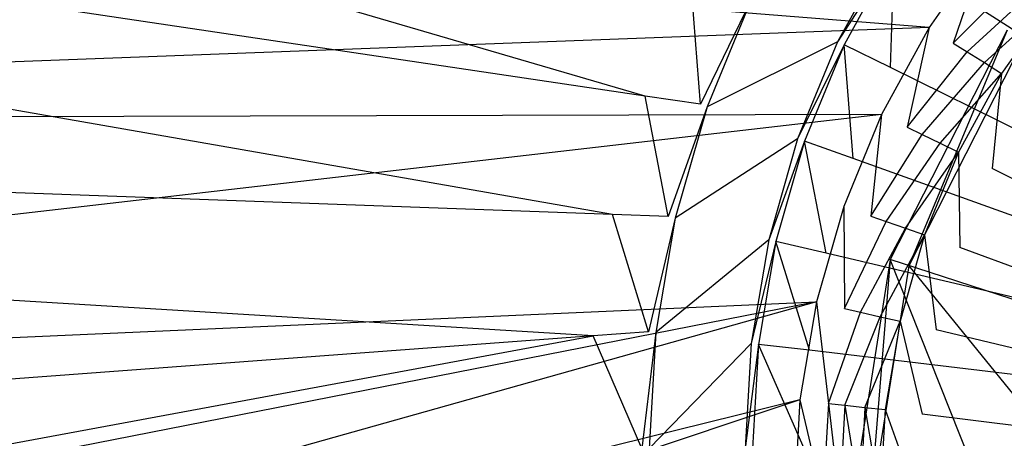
# Model space of a CAD drawing. Extents: x 0 to 0.54, y -0.45 to 0.
# Tile 11 of 38: x 0.21 to 0.246, y -0.197 to -0.181. Entities that reach past the tile are written whole.
import ezdxf

# ---------------------------------------------------------------- set-up
doc = ezdxf.new("R2010")
doc.units = 0
doc.layers.add('L1_ABLAUF60_ONOVO_1___REPLACEMT', color=7, linetype='CONTINUOUS')
doc.layers.add('L3_WT_416055_0___REPLACEMTFOREM', color=7, linetype='CONTINUOUS')

msp = doc.modelspace()

# ---------------------------------------------------------------- linework, layer by layer
at = {"layer": 'L1_ABLAUF60_ONOVO_1___REPLACEMT', "color": 8}
for points, invisible_edges in [([(0.245729, -0.181729, 0.056066), (0.246366, -0.191684, 0.052259), (0.241468, -0.190092, 0.056066), (0.245729, -0.181729, 0.056066)], 13), ([(0.242146, -0.190313, 0.056747), (0.245729, -0.181729, 0.056747), (0.241468, -0.190092, 0.056747), (0.242146, -0.190313, 0.056747)], 13), ([(0.241468, -0.190092, 0.056747), (0.245729, -0.181729, 0.056066), (0.241468, -0.190092, 0.056066), (0.241468, -0.190092, 0.056747)], 13), ([(0.245729, -0.181729, 0.056066), (0.241468, -0.190092, 0.056747), (0.245729, -0.181729, 0.056747), (0.245729, -0.181729, 0.056066)], 14), ([(0.245729, -0.181729, 0.056747), (0.242146, -0.190313, 0.056747), (0.246306, -0.182148, 0.056747), (0.245729, -0.181729, 0.056747)], 14), ([(0.25049, -0.193024, 0.054972), (0.246306, -0.182148, 0.056747), (0.242146, -0.190313, 0.056747), (0.25049, -0.193024, 0.054972)], 13), ([(0.241468, -0.190092, 0.056066), (0.245149, -0.199363, 0.052259), (0.24, -0.199363, 0.056066), (0.241468, -0.190092, 0.056066)], 13), ([(0.240712, -0.199363, 0.056747), (0.241468, -0.190092, 0.056747), (0.24, -0.199363, 0.056747), (0.240712, -0.199363, 0.056747)], 13), ([(0.24, -0.199363, 0.056747), (0.241468, -0.190092, 0.056066), (0.24, -0.199363, 0.056066), (0.24, -0.199363, 0.056747)], 13), ([(0.241468, -0.190092, 0.056066), (0.24, -0.199363, 0.056747), (0.241468, -0.190092, 0.056747), (0.241468, -0.190092, 0.056066)], 14), ([(0.241468, -0.190092, 0.056747), (0.240712, -0.199363, 0.056747), (0.242146, -0.190313, 0.056747), (0.241468, -0.190092, 0.056747)], 14), ([(0.249486, -0.199363, 0.054972), (0.242146, -0.190313, 0.056747), (0.240712, -0.199363, 0.056747), (0.249486, -0.199363, 0.054972)], 13), ([(0.245149, -0.199363, 0.052259), (0.241468, -0.190092, 0.056066), (0.246366, -0.191684, 0.052259), (0.245149, -0.199363, 0.052259)], 14), ([(0.242146, -0.190313, 0.056747), (0.249486, -0.199363, 0.054972), (0.25049, -0.193024, 0.054972), (0.242146, -0.190313, 0.056747)], 14), ([(0.246366, -0.191684, 0.052259), (0.245841, -0.199363, 0.051747), (0.245149, -0.199363, 0.052259), (0.246366, -0.191684, 0.052259)], 13)]:
    msp.add_3dface(points, dxfattribs=dict(at, invisible_edges=invisible_edges))
at = {"layer": 'L3_WT_416055_0___REPLACEMTFOREM', "color": 8}
for points, invisible_edges in [([(0.064551, -0.135043, 0.031738), (0.232527, -0.184131, 0.03184), (0.055978, -0.15786, 0.031738), (0.064551, -0.135043, 0.031738)], 13), ([(0.232527, -0.184131, 0.03184), (0.064551, -0.135043, 0.031738), (0.234192, -0.179975, 0.031836), (0.232527, -0.184131, 0.03184)], 14), ([(0.055978, -0.15786, 0.031738), (0.231333, -0.188448, 0.031845), (0.050408, -0.181855, 0.031738), (0.055978, -0.15786, 0.031738)], 13), ([(0.231333, -0.188448, 0.031845), (0.055978, -0.15786, 0.031738), (0.232527, -0.184131, 0.03184), (0.231333, -0.188448, 0.031845)], 14), ([(0.27004, -0.197154, 0.000039), (0.245269, -0.177026, 0.000016), (0.247643, -0.174352, 0.000013), (0.27004, -0.197154, 0.000039)], 14), ([(0.242882, -0.181626, 0.056747), (0.15813, -0.174894, 0.063885), (0.151637, -0.185055, 0.063885), (0.242882, -0.181626, 0.056747)], 14), ([(0.24496, -0.178669, 0.056747), (0.15813, -0.174894, 0.063885), (0.242882, -0.181626, 0.056747), (0.24496, -0.178669, 0.056747)], 14), ([(0.27004, -0.197154, 0.000039), (0.243207, -0.179952, 0.000019), (0.245269, -0.177026, 0.000016), (0.27004, -0.197154, 0.000039)], 14), ([(0.236397, -0.180612, 0.029742), (0.241389, -0.178796, 0.002116), (0.239547, -0.182149, 0.00212), (0.236397, -0.180612, 0.029742)], 13), ([(0.241614, -0.178939, 0.000018), (0.239547, -0.182149, 0.00212), (0.241389, -0.178796, 0.002116), (0.241614, -0.178939, 0.000018)], 14), ([(0.243767, -0.182196, 0.056747), (0.24496, -0.178669, 0.056747), (0.242882, -0.181626, 0.056747), (0.243767, -0.182196, 0.056747)], 13), ([(0.24496, -0.178669, 0.056747), (0.243767, -0.182196, 0.056747), (0.245778, -0.179335, 0.056747), (0.24496, -0.178669, 0.056747)], 14), ([(0.239547, -0.182149, 0.00212), (0.241614, -0.178939, 0.000018), (0.239786, -0.182266, 0.000022), (0.239547, -0.182149, 0.00212)], 13), ([(0.241614, -0.178939, 0.000018), (0.241482, -0.183093, 0.000023), (0.239786, -0.182266, 0.000022), (0.241614, -0.178939, 0.000018)], 13), ([(0.241482, -0.183093, 0.000023), (0.241614, -0.178939, 0.000018), (0.243207, -0.179952, 0.000019), (0.241482, -0.183093, 0.000023)], 14), ([(0.243767, -0.182196, 0.056747), (0.246247, -0.179711, 0.055305), (0.245778, -0.179335, 0.056747), (0.243767, -0.182196, 0.056747)], 14), ([(0.234192, -0.179975, 0.031836), (0.234538, -0.18443, 0.031842), (0.232527, -0.184131, 0.03184), (0.234192, -0.179975, 0.031836)], 13), ([(0.234538, -0.18443, 0.031842), (0.234192, -0.179975, 0.031836), (0.236158, -0.180496, 0.031837), (0.234538, -0.18443, 0.031842)], 14), ([(0.27004, -0.197154, 0.000039), (0.241482, -0.183093, 0.000023), (0.243207, -0.179952, 0.000019), (0.27004, -0.197154, 0.000039)], 14), ([(0.246247, -0.179711, 0.055305), (0.243767, -0.182196, 0.056747), (0.244275, -0.182516, 0.055305), (0.246247, -0.179711, 0.055305)], 13), ([(0.244275, -0.182516, 0.055305), (0.246826, -0.180174, 0.053526), (0.246247, -0.179711, 0.055305), (0.244275, -0.182516, 0.055305)], 14), ([(0.246826, -0.180174, 0.053526), (0.244275, -0.182516, 0.055305), (0.244902, -0.182911, 0.053526), (0.246826, -0.180174, 0.053526)], 13), ([(0.244902, -0.182911, 0.053526), (0.247404, -0.180637, 0.051747), (0.246826, -0.180174, 0.053526), (0.244902, -0.182911, 0.053526)], 14), ([(0.236397, -0.180612, 0.029742), (0.234538, -0.18443, 0.031842), (0.236158, -0.180496, 0.031837), (0.236397, -0.180612, 0.029742)], 14), ([(0.234538, -0.18443, 0.031842), (0.236397, -0.180612, 0.029742), (0.234788, -0.184519, 0.029746), (0.234538, -0.18443, 0.031842)], 13), ([(0.239547, -0.182149, 0.00212), (0.234788, -0.184519, 0.029746), (0.236397, -0.180612, 0.029742), (0.239547, -0.182149, 0.00212)], 14), ([(0.247404, -0.180637, 0.051747), (0.244902, -0.182911, 0.053526), (0.245529, -0.183306, 0.051747), (0.247404, -0.180637, 0.051747)], 13), ([(0.246677, -0.184044, 0.051747), (0.247404, -0.180637, 0.051747), (0.245529, -0.183306, 0.051747), (0.246677, -0.184044, 0.051747)], 13), ([(0.242882, -0.181626, 0.056747), (0.151637, -0.185055, 0.063885), (0.241144, -0.1848, 0.056747), (0.242882, -0.181626, 0.056747)], 14), ([(0.242087, -0.185266, 0.056747), (0.242882, -0.181626, 0.056747), (0.241144, -0.1848, 0.056747), (0.242087, -0.185266, 0.056747)], 13), ([(0.242882, -0.181626, 0.056747), (0.242087, -0.185266, 0.056747), (0.243767, -0.182196, 0.056747), (0.242882, -0.181626, 0.056747)], 14), ([(0.050408, -0.181855, 0.031738), (0.230625, -0.192872, 0.03185), (0.04758, -0.206463, 0.031738), (0.050408, -0.181855, 0.031738)], 13), ([(0.230625, -0.192872, 0.03185), (0.050408, -0.181855, 0.031738), (0.231333, -0.188448, 0.031845), (0.230625, -0.192872, 0.03185)], 14), ([(0.234788, -0.184519, 0.029746), (0.239547, -0.182149, 0.00212), (0.238089, -0.18569, 0.002124), (0.234788, -0.184519, 0.029746)], 13), ([(0.239786, -0.182266, 0.000022), (0.238089, -0.18569, 0.002124), (0.239547, -0.182149, 0.00212), (0.239786, -0.182266, 0.000022)], 14), ([(0.238089, -0.18569, 0.002124), (0.239786, -0.182266, 0.000022), (0.23834, -0.185779, 0.000026), (0.238089, -0.18569, 0.002124)], 13), ([(0.239786, -0.182266, 0.000022), (0.240116, -0.186409, 0.000027), (0.23834, -0.185779, 0.000026), (0.239786, -0.182266, 0.000022)], 13), ([(0.240116, -0.186409, 0.000027), (0.239786, -0.182266, 0.000022), (0.241482, -0.183093, 0.000023), (0.240116, -0.186409, 0.000027)], 14), ([(0.242087, -0.185266, 0.056747), (0.244275, -0.182516, 0.055305), (0.243767, -0.182196, 0.056747), (0.242087, -0.185266, 0.056747)], 14), ([(0.244275, -0.182516, 0.055305), (0.242087, -0.185266, 0.056747), (0.242627, -0.185527, 0.055305), (0.244275, -0.182516, 0.055305)], 13), ([(0.242627, -0.185527, 0.055305), (0.244902, -0.182911, 0.053526), (0.244275, -0.182516, 0.055305), (0.242627, -0.185527, 0.055305)], 14), ([(0.27004, -0.197154, 0.000039), (0.240116, -0.186409, 0.000027), (0.241482, -0.183093, 0.000023), (0.27004, -0.197154, 0.000039)], 14), ([(0.244902, -0.182911, 0.053526), (0.242627, -0.185527, 0.055305), (0.243294, -0.185848, 0.053526), (0.244902, -0.182911, 0.053526)], 13), ([(0.243294, -0.185848, 0.053526), (0.245529, -0.183306, 0.051747), (0.244902, -0.182911, 0.053526), (0.243294, -0.185848, 0.053526)], 14), ([(0.245529, -0.183306, 0.051747), (0.243294, -0.185848, 0.053526), (0.243961, -0.18617, 0.051747), (0.245529, -0.183306, 0.051747)], 13), ([(0.245183, -0.186774, 0.051747), (0.245529, -0.183306, 0.051747), (0.243961, -0.18617, 0.051747), (0.245183, -0.186774, 0.051747)], 13), ([(0.245529, -0.183306, 0.051747), (0.245183, -0.186774, 0.051747), (0.246677, -0.184044, 0.051747), (0.245529, -0.183306, 0.051747)], 14), ([(0.232527, -0.184131, 0.03184), (0.233364, -0.188522, 0.031846), (0.231333, -0.188448, 0.031845), (0.232527, -0.184131, 0.03184)], 13), ([(0.233364, -0.188522, 0.031846), (0.232527, -0.184131, 0.03184), (0.234538, -0.18443, 0.031842), (0.233364, -0.188522, 0.031846)], 14), ([(0.27, -0.199116, 0.051747), (0.246677, -0.184044, 0.051747), (0.245183, -0.186774, 0.051747), (0.27, -0.199116, 0.051747)], 14), ([(0.234788, -0.184519, 0.029746), (0.233364, -0.188522, 0.031846), (0.234538, -0.18443, 0.031842), (0.234788, -0.184519, 0.029746)], 14), ([(0.233364, -0.188522, 0.031846), (0.234788, -0.184519, 0.029746), (0.233623, -0.188582, 0.029751), (0.233364, -0.188522, 0.031846)], 13), ([(0.238089, -0.18569, 0.002124), (0.233623, -0.188582, 0.029751), (0.234788, -0.184519, 0.029746), (0.238089, -0.18569, 0.002124)], 14), ([(0.241144, -0.1848, 0.056747), (0.146422, -0.195716, 0.063885), (0.23977, -0.18815, 0.056747), (0.241144, -0.1848, 0.056747)], 14), ([(0.241144, -0.1848, 0.056747), (0.151637, -0.185055, 0.063885), (0.146422, -0.195716, 0.063885), (0.241144, -0.1848, 0.056747)], 14), ([(0.240757, -0.188507, 0.056747), (0.241144, -0.1848, 0.056747), (0.23977, -0.18815, 0.056747), (0.240757, -0.188507, 0.056747)], 13), ([(0.241144, -0.1848, 0.056747), (0.240757, -0.188507, 0.056747), (0.242087, -0.185266, 0.056747), (0.241144, -0.1848, 0.056747)], 14), ([(0.240757, -0.188507, 0.056747), (0.242627, -0.185527, 0.055305), (0.242087, -0.185266, 0.056747), (0.240757, -0.188507, 0.056747)], 14), ([(0.233623, -0.188582, 0.029751), (0.238089, -0.18569, 0.002124), (0.237033, -0.189373, 0.002128), (0.233623, -0.188582, 0.029751)], 13), ([(0.23834, -0.185779, 0.000026), (0.237033, -0.189373, 0.002128), (0.238089, -0.18569, 0.002124), (0.23834, -0.185779, 0.000026)], 14), ([(0.242627, -0.185527, 0.055305), (0.240757, -0.188507, 0.056747), (0.241324, -0.188705, 0.055305), (0.242627, -0.185527, 0.055305)], 13), ([(0.241324, -0.188705, 0.055305), (0.243294, -0.185848, 0.053526), (0.242627, -0.185527, 0.055305), (0.241324, -0.188705, 0.055305)], 14), ([(0.237033, -0.189373, 0.002128), (0.23834, -0.185779, 0.000026), (0.237292, -0.189433, 0.00003), (0.237033, -0.189373, 0.002128)], 13), ([(0.23834, -0.185779, 0.000026), (0.239127, -0.189859, 0.000031), (0.237292, -0.189433, 0.00003), (0.23834, -0.185779, 0.000026)], 13), ([(0.239127, -0.189859, 0.000031), (0.23834, -0.185779, 0.000026), (0.240116, -0.186409, 0.000027), (0.239127, -0.189859, 0.000031)], 14), ([(0.243294, -0.185848, 0.053526), (0.241324, -0.188705, 0.055305), (0.242022, -0.188949, 0.053526), (0.243294, -0.185848, 0.053526)], 13), ([(0.242022, -0.188949, 0.053526), (0.243961, -0.18617, 0.051747), (0.243294, -0.185848, 0.053526), (0.242022, -0.188949, 0.053526)], 14), ([(0.27004, -0.197154, 0.000039), (0.239127, -0.189859, 0.000031), (0.240116, -0.186409, 0.000027), (0.27004, -0.197154, 0.000039)], 14), ([(0.243961, -0.18617, 0.051747), (0.242022, -0.188949, 0.053526), (0.242721, -0.189193, 0.051747), (0.243961, -0.18617, 0.051747)], 13), ([(0.244001, -0.189655, 0.051747), (0.243961, -0.18617, 0.051747), (0.242721, -0.189193, 0.051747), (0.244001, -0.189655, 0.051747)], 13), ([(0.243961, -0.18617, 0.051747), (0.244001, -0.189655, 0.051747), (0.245183, -0.186774, 0.051747), (0.243961, -0.18617, 0.051747)], 14), ([(0.27, -0.199116, 0.051747), (0.245183, -0.186774, 0.051747), (0.244001, -0.189655, 0.051747), (0.27, -0.199116, 0.051747)], 14), ([(0.146422, -0.195716, 0.063885), (0.238776, -0.191635, 0.056747), (0.23977, -0.18815, 0.056747), (0.146422, -0.195716, 0.063885)], 14), ([(0.239795, -0.191877, 0.056747), (0.23977, -0.18815, 0.056747), (0.238776, -0.191635, 0.056747), (0.239795, -0.191877, 0.056747)], 13), ([(0.23977, -0.18815, 0.056747), (0.239795, -0.191877, 0.056747), (0.240757, -0.188507, 0.056747), (0.23977, -0.18815, 0.056747)], 14), ([(0.231333, -0.188448, 0.031845), (0.232651, -0.192722, 0.031851), (0.230625, -0.192872, 0.03185), (0.231333, -0.188448, 0.031845)], 13), ([(0.232651, -0.192722, 0.031851), (0.231333, -0.188448, 0.031845), (0.233364, -0.188522, 0.031846), (0.232651, -0.192722, 0.031851)], 14), ([(0.233623, -0.188582, 0.029751), (0.232651, -0.192722, 0.031851), (0.233364, -0.188522, 0.031846), (0.233623, -0.188582, 0.029751)], 14), ([(0.232651, -0.192722, 0.031851), (0.233623, -0.188582, 0.029751), (0.232915, -0.192752, 0.029756), (0.232651, -0.192722, 0.031851)], 13), ([(0.237033, -0.189373, 0.002128), (0.232915, -0.192752, 0.029756), (0.233623, -0.188582, 0.029751), (0.237033, -0.189373, 0.002128)], 14), ([(0.239795, -0.191877, 0.056747), (0.241324, -0.188705, 0.055305), (0.240757, -0.188507, 0.056747), (0.239795, -0.191877, 0.056747)], 14), ([(0.241324, -0.188705, 0.055305), (0.239795, -0.191877, 0.056747), (0.24038, -0.19201, 0.055305), (0.241324, -0.188705, 0.055305)], 13), ([(0.24038, -0.19201, 0.055305), (0.242022, -0.188949, 0.053526), (0.241324, -0.188705, 0.055305), (0.24038, -0.19201, 0.055305)], 14), ([(0.242022, -0.188949, 0.053526), (0.24038, -0.19201, 0.055305), (0.241102, -0.192174, 0.053526), (0.242022, -0.188949, 0.053526)], 13), ([(0.241102, -0.192174, 0.053526), (0.242721, -0.189193, 0.051747), (0.242022, -0.188949, 0.053526), (0.241102, -0.192174, 0.053526)], 14), ([(0.242721, -0.189193, 0.051747), (0.241102, -0.192174, 0.053526), (0.241824, -0.192337, 0.051747), (0.242721, -0.189193, 0.051747)], 13), ([(0.243146, -0.192652, 0.051747), (0.242721, -0.189193, 0.051747), (0.241824, -0.192337, 0.051747), (0.243146, -0.192652, 0.051747)], 13), ([(0.242721, -0.189193, 0.051747), (0.243146, -0.192652, 0.051747), (0.244001, -0.189655, 0.051747), (0.242721, -0.189193, 0.051747)], 14), ([(0.232915, -0.192752, 0.029756), (0.237033, -0.189373, 0.002128), (0.236391, -0.193153, 0.002133), (0.232915, -0.192752, 0.029756)], 13), ([(0.237292, -0.189433, 0.00003), (0.236391, -0.193153, 0.002133), (0.237033, -0.189373, 0.002128), (0.237292, -0.189433, 0.00003)], 14), ([(0.236391, -0.193153, 0.002133), (0.237292, -0.189433, 0.00003), (0.236655, -0.193183, 0.000035), (0.236391, -0.193153, 0.002133)], 13), ([(0.237292, -0.189433, 0.00003), (0.238526, -0.193398, 0.000035), (0.236655, -0.193183, 0.000035), (0.237292, -0.189433, 0.00003)], 13), ([(0.238526, -0.193398, 0.000035), (0.237292, -0.189433, 0.00003), (0.239127, -0.189859, 0.000031), (0.238526, -0.193398, 0.000035)], 14), ([(0.27, -0.199116, 0.051747), (0.244001, -0.189655, 0.051747), (0.243146, -0.192652, 0.051747), (0.27, -0.199116, 0.051747)], 14), ([(0.27004, -0.197154, 0.000039), (0.238526, -0.193398, 0.000035), (0.239127, -0.189859, 0.000031), (0.27004, -0.197154, 0.000039)], 14), ([(0.238776, -0.191635, 0.056747), (0.14044, -0.219211, 0.063885), (0.238174, -0.19521, 0.056747), (0.238776, -0.191635, 0.056747)], 14), ([(0.238776, -0.191635, 0.056747), (0.141715, -0.21064, 0.063885), (0.14044, -0.219211, 0.063885), (0.238776, -0.191635, 0.056747)], 14), ([(0.238776, -0.191635, 0.056747), (0.146422, -0.195716, 0.063885), (0.141715, -0.21064, 0.063885), (0.238776, -0.191635, 0.056747)], 13), ([(0.239213, -0.195336, 0.056747), (0.238776, -0.191635, 0.056747), (0.238174, -0.19521, 0.056747), (0.239213, -0.195336, 0.056747)], 13), ([(0.238776, -0.191635, 0.056747), (0.239213, -0.195336, 0.056747), (0.239795, -0.191877, 0.056747), (0.238776, -0.191635, 0.056747)], 14), ([(0.239213, -0.195336, 0.056747), (0.24038, -0.19201, 0.055305), (0.239795, -0.191877, 0.056747), (0.239213, -0.195336, 0.056747)], 14), ([(0.24038, -0.19201, 0.055305), (0.239213, -0.195336, 0.056747), (0.23981, -0.195401, 0.055305), (0.24038, -0.19201, 0.055305)], 13), ([(0.23981, -0.195401, 0.055305), (0.241102, -0.192174, 0.053526), (0.24038, -0.19201, 0.055305), (0.23981, -0.195401, 0.055305)], 14), ([(0.241102, -0.192174, 0.053526), (0.23981, -0.195401, 0.055305), (0.240545, -0.195482, 0.053526), (0.241102, -0.192174, 0.053526)], 13), ([(0.240545, -0.195482, 0.053526), (0.241824, -0.192337, 0.051747), (0.241102, -0.192174, 0.053526), (0.240545, -0.195482, 0.053526)], 14), ([(0.241824, -0.192337, 0.051747), (0.240545, -0.195482, 0.053526), (0.241281, -0.195563, 0.051747), (0.241824, -0.192337, 0.051747)], 13), ([(0.242628, -0.195726, 0.051747), (0.241824, -0.192337, 0.051747), (0.241281, -0.195563, 0.051747), (0.242628, -0.195726, 0.051747)], 13), ([(0.241824, -0.192337, 0.051747), (0.242628, -0.195726, 0.051747), (0.243146, -0.192652, 0.051747), (0.241824, -0.192337, 0.051747)], 14), ([(0.230625, -0.192872, 0.03185), (0.04758, -0.226732, 0.031737), (0.04758, -0.206463, 0.031738), (0.230625, -0.192872, 0.03185)], 13), ([(0.04758, -0.226732, 0.031737), (0.230625, -0.192872, 0.03185), (0.230402, -0.197299, 0.031855), (0.04758, -0.226732, 0.031737)], 14), ([(0.230625, -0.192872, 0.03185), (0.232409, -0.196976, 0.031856), (0.230402, -0.197299, 0.031855), (0.230625, -0.192872, 0.03185)], 13), ([(0.232409, -0.196976, 0.031856), (0.230625, -0.192872, 0.03185), (0.232651, -0.192722, 0.031851), (0.232409, -0.196976, 0.031856)], 14), ([(0.232915, -0.192752, 0.029756), (0.232409, -0.196976, 0.031856), (0.232651, -0.192722, 0.031851), (0.232915, -0.192752, 0.029756)], 14), ([(0.232409, -0.196976, 0.031856), (0.232915, -0.192752, 0.029756), (0.232674, -0.196976, 0.02976), (0.232409, -0.196976, 0.031856)], 13), ([(0.236391, -0.193153, 0.002133), (0.232674, -0.196976, 0.02976), (0.232915, -0.192752, 0.029756), (0.236391, -0.193153, 0.002133)], 14), ([(0.27, -0.199116, 0.051747), (0.243146, -0.192652, 0.051747), (0.242628, -0.195726, 0.051747), (0.27, -0.199116, 0.051747)], 14), ([(0.232674, -0.196976, 0.02976), (0.236391, -0.193153, 0.002133), (0.236173, -0.196981, 0.002137), (0.232674, -0.196976, 0.02976)], 13), ([(0.236655, -0.193183, 0.000035), (0.236173, -0.196981, 0.002137), (0.236391, -0.193153, 0.002133), (0.236655, -0.193183, 0.000035)], 14), ([(0.236173, -0.196981, 0.002137), (0.236655, -0.193183, 0.000035), (0.236439, -0.196981, 0.000039), (0.236173, -0.196981, 0.002137)], 13), ([(0.236655, -0.193183, 0.000035), (0.238322, -0.196984, 0.000039), (0.236439, -0.196981, 0.000039), (0.236655, -0.193183, 0.000035)], 13), ([(0.238322, -0.196984, 0.000039), (0.236655, -0.193183, 0.000035), (0.238526, -0.193398, 0.000035), (0.238322, -0.196984, 0.000039)], 14), ([(0.27004, -0.197154, 0.000039), (0.238322, -0.196984, 0.000039), (0.238526, -0.193398, 0.000035), (0.27004, -0.197154, 0.000039)], 14), ([(0.238174, -0.19521, 0.056747), (0.139888, -0.227822, 0.063885), (0.237973, -0.19883, 0.056747), (0.238174, -0.19521, 0.056747)], 14), ([(0.238174, -0.19521, 0.056747), (0.14044, -0.219211, 0.063885), (0.139888, -0.227822, 0.063885), (0.238174, -0.19521, 0.056747)], 14), ([(0.239019, -0.198838, 0.056747), (0.238174, -0.19521, 0.056747), (0.237973, -0.19883, 0.056747), (0.239019, -0.198838, 0.056747)], 13), ([(0.238174, -0.19521, 0.056747), (0.239019, -0.198838, 0.056747), (0.239213, -0.195336, 0.056747), (0.238174, -0.19521, 0.056747)], 14), ([(0.239619, -0.198836, 0.055305), (0.239213, -0.195336, 0.056747), (0.239019, -0.198838, 0.056747), (0.239619, -0.198836, 0.055305)], 13), ([(0.239213, -0.195336, 0.056747), (0.239619, -0.198836, 0.055305), (0.23981, -0.195401, 0.055305), (0.239213, -0.195336, 0.056747)], 14), ([(0.240359, -0.198833, 0.053526), (0.23981, -0.195401, 0.055305), (0.239619, -0.198836, 0.055305), (0.240359, -0.198833, 0.053526)], 13), ([(0.23981, -0.195401, 0.055305), (0.240359, -0.198833, 0.053526), (0.240545, -0.195482, 0.053526), (0.23981, -0.195401, 0.055305)], 14), ([(0.241099, -0.19883, 0.051747), (0.240545, -0.195482, 0.053526), (0.240359, -0.198833, 0.053526), (0.241099, -0.19883, 0.051747)], 13), ([(0.240545, -0.195482, 0.053526), (0.241099, -0.19883, 0.051747), (0.241281, -0.195563, 0.051747), (0.240545, -0.195482, 0.053526)], 14), ([(0.242455, -0.19884, 0.051747), (0.241281, -0.195563, 0.051747), (0.241099, -0.19883, 0.051747), (0.242455, -0.19884, 0.051747)], 13), ([(0.241281, -0.195563, 0.051747), (0.242455, -0.19884, 0.051747), (0.242628, -0.195726, 0.051747), (0.241281, -0.195563, 0.051747)], 14), ([(0.27, -0.199116, 0.051747), (0.242628, -0.195726, 0.051747), (0.242455, -0.19884, 0.051747), (0.27, -0.199116, 0.051747)], 14)]:
    msp.add_3dface(points, dxfattribs=dict(at, invisible_edges=invisible_edges))

doc.saveas('drawing.dxf')
